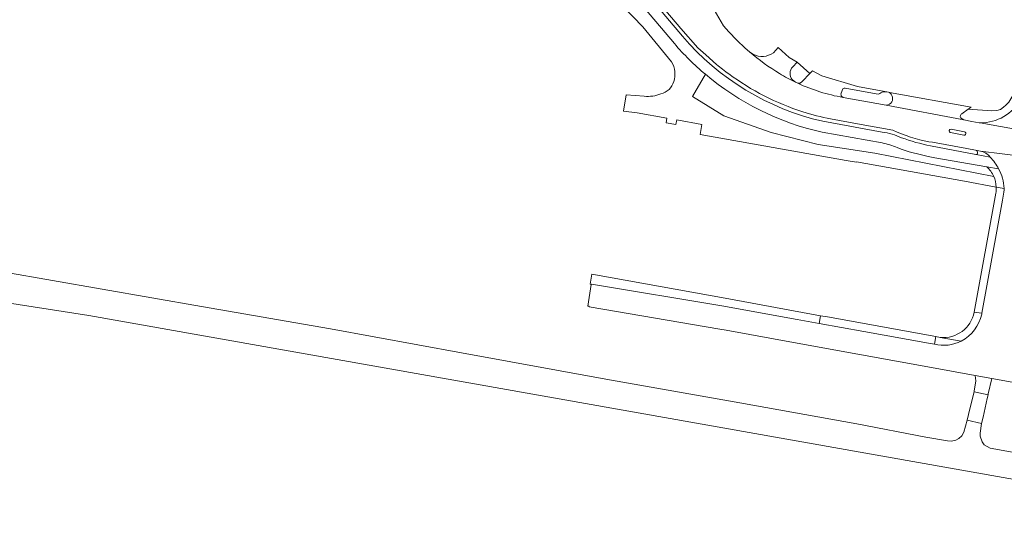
# Model space of a CAD drawing. Header units: metres. Extents: x 151213 to 156373, y 469495 to 475754.
# Tile 62 of 230: x 154025 to 154318, y 471235 to 471383. Entities that reach past the tile are written whole.
import ezdxf

# ---------------------------------------------------------------- set-up
doc = ezdxf.new("R2010")
doc.units = ezdxf.units.M
for name, color, linetype, lineweight in [('B-WE-OG-TERREIN_BEGROEID-GV', 252, 'Continuous', 18), ('B-WE-VH-GESLOTENVERHARDING_ASFALT-GV', 252, 'Continuous', 18), ('B-WE-VH-ONVERHARD-GV', 252, 'Continuous', 18), ('B-WE-VH-OPENVERHARDING_BETONSTRAATSTEEN-GV', 252, 'Continuous', 18), ('B-WE-VH-OPENVERHARDING_TEGEL-GV', 252, 'Continuous', 18)]:
    doc.layers.add(name, color=color, linetype=linetype, lineweight=lineweight)

msp = doc.modelspace()

# ---------------------------------------------------------------- linework, layer by layer
at = {"layer": 'B-WE-OG-TERREIN_BEGROEID-GV', "flags": 128}
for points in [[(154201.775, 471389.814), (154210.45, 471380.623), (154219.035, 471370.199)], [(154232.49, 471369.457), (154229.245, 471372.319), (154226.856, 471374.42), (154221.788, 471380.131), (154212.881, 471390.773), (154212.137, 471391.663)], [(154212.159, 471389.985), (154212.38, 471389.664), (154222.318, 471377.849)], [(154219.894, 471375.678), (154209.935, 471387.554), (154209.589, 471387.966)], [(154315.075, 471336.11), (154279.656, 471342.983), (154262.715, 471345.601), (154248.7, 471349.22), (154234.685, 471354.149), (154225.29, 471359.924), (154229.137, 471366.538)], [(154210.924, 471360), (154205.58, 471360.395), (154204.729, 471355.535), (154208.793, 471355.056), (154217.701, 471353.456), (154217.455, 471352.088), (154220.358, 471351.566), (154220.604, 471352.934), (154228.084, 471351.59), (154227.554, 471348.637), (154271.093, 471340.842), (154274.194, 471340.327), (154274.214, 471340.439), (154306.411, 471334.635), (154315.824, 471332.935)], [(154264.13, 471352.534), (154281.844, 471349.316)], [(154285.016, 471349.91), (154274.486, 471351.811), (154266.448, 471353.262)], [(154309.689, 471343.905), (154307.085, 471344.381), (154296.788, 471346.258), (154295.776, 471346.42)], [(154296.272, 471345.205), (154309.72, 471342.643), (154309.83, 471342.64)]]:
    msp.add_lwpolyline(points, dxfattribs=at)
at = {"layer": 'B-WE-OG-TERREIN_BEGROEID-GV'}
for points in [[(154222.318, 471377.849, 0.1608778), (154264.13, 471352.534)], [(154229.137, 471366.538, -0.0398735), (154219.894, 471375.678)], [(154219.035, 471370.199, -0.2265935), (154219.699, 471364.367)], [(154236.123, 471366.618, -0.0151417), (154232.49, 471369.457)], [(154258.167, 471355.37, -0.0810324), (154236.123, 471366.618)], [(154219.699, 471364.367, -0.2735475), (154215.901, 471360.707)], [(154215.901, 471360.707, -0.1263715), (154210.924, 471360)], [(154266.448, 471353.262, -0.0366994), (154258.167, 471355.37)], [(154281.844, 471349.316, -0.071582), (154287.598, 471347.634)], [(154295.776, 471346.42, -0.0606091), (154285.016, 471349.91)], [(154287.598, 471347.634, 0.0391143), (154296.272, 471345.205)], [(154310.239, 471343.017, 0.4298783), (154309.689, 471343.905)], [(154309.83, 471342.64, 0.3358395), (154310.239, 471343.017)], [(154315.824, 471332.935, 0.092275), (154315.075, 471336.11)]]:
    msp.add_lwpolyline(points, format="xyb", dxfattribs=at)
at = {"layer": 'B-WE-VH-GESLOTENVERHARDING_ASFALT-GV', "flags": 128}
for points in [[(154234.539, 471380.925), (154224.116, 471398.899)], [(154212.137, 471391.663), (154212.881, 471390.773), (154221.788, 471380.131), (154226.856, 471374.42), (154229.245, 471372.319), (154232.49, 471369.457)], [(154242.339, 471373.2), (154241.038, 471374.335)], [(154256.704, 471363.848), (154256.035, 471364.161)], [(154339.13, 471347.012), (154311.034, 471352.087), (154310.786, 471352.094), (154308.589, 471352.51), (154306.197, 471352.963), (154283.052, 471357.345), (154270.171, 471359.641)], [(154266.448, 471353.262), (154274.486, 471351.811), (154285.016, 471349.91)], [(154311.034, 471352.087), (154339.13, 471347.012), (154337.811, 471347.343)], [(154306.175, 471348.407), (154302.241, 471349.142)], [(154302.424, 471350.156), (154306.376, 471349.415)], [(154295.776, 471346.42), (154296.788, 471346.258), (154307.085, 471344.381), (154309.689, 471343.905), (154311.1, 471343.664), (154336.964, 471340.443)], [(154336.964, 471340.443), (154311.1, 471343.664)], [(154318.108, 471331.36), (154317.718, 471329.059), (154311.532, 471295.31), (154311.491, 471295.086)], [(154395.967, 471240.319), (154313.973, 471255.129), (154312.268, 471256.075), (154311.604, 471257.052), (154311.015, 471258.747), (154311.082, 471259.644), (154311.452, 471262.487), (154307.135, 471263.512), (154306.159, 471259.881), (154305.615, 471258.791), (154304.718, 471258.014), (154303.827, 471257.521), (154302.534, 471257.232), (154301.272, 471257.273), (154294.827, 471258.455), (154274.311, 471262.335), (154239.42, 471268.598), (154199.469, 471275.652), (154156.484, 471283.489), (154117.38, 471290.688), (154078.948, 471297.325), (154019.759, 471307.639)], [(154297.434, 471286.099), (154295.628, 471286.427), (154276.327, 471289.901), (154263.049, 471292.314), (154256.519, 471293.495), (154236.193, 471297.174), (154234.687, 471297.424), (154195.156, 471304.042), (154195.13, 471303.882), (154194.07, 471297.479), (154194.553, 471297.391), (154194.522, 471297.22), (154233.431, 471290.596), (154235.315, 471290.246), (154255.445, 471286.611), (154274.585, 471283.135)], [(154000, 471301.702), (154045.35, 471294.683), (154613.995, 471193.986), (154606.902, 471130.229), (154604.161, 471112.287), (154606.424, 471106.966), (154589.806, 471000), (154569.646, 470870.236)], [(154274.585, 471283.135), (154297.673, 471278.947), (154309.547, 471276.786), (154314.469, 471275.93), (154320.571, 471274.79), (154351.849, 471269.097), (154353.198, 471275.995), (154344.241, 471277.604), (154342.289, 471277.962), (154332.87, 471279.669), (154327.803, 471280.581), (154327.434, 471280.664)]]:
    msp.add_lwpolyline(points, dxfattribs=at)
at = {"layer": 'B-WE-VH-GESLOTENVERHARDING_ASFALT-GV'}
for points in [[(154241.038, 471374.335, -0.0283446), (154234.539, 471380.925)], [(154251.266, 471366.725, -0.0401409), (154242.339, 471373.2)], [(154232.49, 471369.457, 0.0151417), (154236.123, 471366.618)], [(154236.123, 471366.618, 0.0810324), (154258.167, 471355.37)], [(154256.035, 471364.161, -0.0247045), (154251.266, 471366.725)], [(154270.171, 471359.641, -0.0658627), (154256.704, 471363.848)], [(154323.14, 471359.136, -0.2797729), (154311.034, 471352.087)], [(154258.167, 471355.37, 0.0366994), (154266.448, 471353.262)], [(154285.016, 471349.91, 0.0606091), (154295.776, 471346.42)], [(154302.241, 471349.142, -0.9832464), (154302.424, 471350.156)], [(154306.376, 471349.415, -1.0087777), (154306.175, 471348.407)], [(154311.1, 471343.664, -0.1751825), (154314.064, 471341.851)], [(154314.064, 471341.851, -0.0676398), (154316.514, 471338.359)], [(154316.514, 471338.359, -0.1319374), (154318.153, 471332.531)], [(154318.153, 471332.531, -0.0247614), (154318.108, 471331.36)], [(154311.491, 471295.086, -0.2286892), (154305.394, 471287.051)], [(154305.394, 471287.051, -0.1781468), (154297.434, 471286.099)]]:
    msp.add_lwpolyline(points, format="xyb", dxfattribs=at)
at = {"layer": 'B-WE-VH-GESLOTENVERHARDING_ASFALT-GV', "flags": 128}
msp.add_lwpolyline([(154309.242, 471272.135), (154309.211, 471271.944), (154313.408, 471271.032), (154313.47, 471271.282), (154314.469, 471275.93), (154309.547, 471276.786), (154309.742, 471275.195)], close=True, dxfattribs=at)
at = {"layer": 'B-WE-VH-ONVERHARD-GV', "flags": 128}
msp.add_lwpolyline([(154311.887, 471264.385), (154313.166, 471269.975), (154313.408, 471271.032), (154309.211, 471271.944), (154308.831, 471270.399), (154307.547, 471265.185), (154307.135, 471263.512), (154311.452, 471262.487)], close=True, dxfattribs=at)
at = {"layer": 'B-WE-VH-OPENVERHARDING_BETONSTRAATSTEEN-GV', "flags": 128}
for points in [[(154255.179, 471368.78), (154256.476, 471370.176), (154254.118, 471371.503), (154250.846, 471374.466), (154249.426, 471372.95)], [(154243.321, 471372.517), (154242.339, 471373.2)], [(154257.944, 471364.338), (154260.286, 471366.802), (154256.476, 471370.176), (154255.179, 471368.78)], [(154260.286, 471366.802), (154257.944, 471364.338)], [(154270.851, 471362.363), (154280.079, 471360.706), (154280.592, 471360.651), (154280.908, 471360.687), (154281.145, 471360.787), (154281.473, 471360.996), (154282.026, 471361.3), (154283.039, 471361.297), (154283.713, 471361.206), (154274.489, 471362.863), (154263.82, 471366.042), (154261.047, 471367.602), (154260.286, 471366.802)], [(154255.032, 471364.951), (154256.035, 471364.161), (154256.704, 471363.848), (154257.185, 471363.862)], [(154256.035, 471364.161), (154255.032, 471364.951)], [(154257.185, 471363.862), (154256.704, 471363.848)], [(154284.47, 471360.595), (154284.027, 471361.15), (154283.713, 471361.206), (154283.039, 471361.297), (154282.026, 471361.3), (154281.473, 471360.996), (154281.145, 471360.787), (154280.908, 471360.687), (154280.592, 471360.651), (154280.079, 471360.706), (154270.851, 471362.363)], [(154270.108, 471362.183), (154269.59, 471360.863)], [(154269.59, 471360.863), (154270.108, 471362.183)], [(154269.794, 471359.921), (154270.171, 471359.641), (154283.052, 471357.345), (154283.549, 471357.426)], [(154270.171, 471359.641), (154269.794, 471359.921)], [(154284.027, 471361.15), (154284.47, 471360.595)], [(154305.611, 471354.789), (154307.478, 471356.141), (154308.36, 471356.78), (154284.027, 471361.15)], [(154323.14, 471359.136), (154323.65, 471360.945), (154323.809, 471361.829), (154321.338, 471362.216), (154321.189, 471361.387), (154320.789, 471360.222), (154320.22, 471359.19), (154319.584, 471358.259), (154318.677, 471357.331), (154317.976, 471356.775), (154317.103, 471356.05), (154316.03, 471355.735), (154314.55, 471355.593), (154307.478, 471356.141), (154305.611, 471354.789)], [(154283.549, 471357.426), (154283.052, 471357.345), (154306.197, 471352.963), (154305.712, 471353.263)], [(154305.712, 471353.263), (154306.197, 471352.963), (154308.589, 471352.51), (154310.786, 471352.094), (154311.034, 471352.087)], [(154302.241, 471349.142), (154306.175, 471348.407)], [(154306.376, 471349.415), (154302.424, 471350.156)], [(154311.1, 471343.664), (154309.689, 471343.905)], [(154309.83, 471342.64), (154314.064, 471341.851)], [(154316.514, 471338.359), (154313.064, 471338.969)], [(154315.719, 471331.077), (154309.262, 471295.672), (154311.532, 471295.31), (154317.718, 471329.059), (154318.108, 471331.36)], [(154315.824, 471332.935), (154315.825, 471332.921), (154318.153, 471332.531)], [(154318.153, 471332.531), (154315.825, 471332.921)], [(154311.491, 471295.086), (154311.532, 471295.31), (154309.262, 471295.672)], [(154297.864, 471288.36), (154297.434, 471286.099)], [(154305.394, 471287.051), (154299.161, 471288.135), (154297.864, 471288.36)], [(154299.161, 471288.135), (154305.394, 471287.051)]]:
    msp.add_lwpolyline(points, dxfattribs=at)
at = {"layer": 'B-WE-VH-OPENVERHARDING_BETONSTRAATSTEEN-GV'}
for points in [[(154242.339, 471373.2, 0.0401409), (154251.266, 471366.725)], [(154249.426, 471372.95, -0.2907581), (154243.321, 471372.517)], [(154255.179, 471368.78, 0.3763353), (154255.032, 471364.951)], [(154255.032, 471364.951, -0.3763353), (154255.179, 471368.78)], [(154251.266, 471366.725, 0.0247045), (154256.035, 471364.161)], [(154256.704, 471363.848, 0.0658627), (154270.171, 471359.641)], [(154257.185, 471363.862, 0.174042), (154257.944, 471364.338)], [(154257.944, 471364.338, -0.174042), (154257.185, 471363.862)], [(154270.851, 471362.363, 0.2046304), (154270.108, 471362.183)], [(154270.108, 471362.183, -0.2046304), (154270.851, 471362.363)], [(154269.59, 471360.863, 0.248699), (154269.794, 471359.921)], [(154269.794, 471359.921, -0.248699), (154269.59, 471360.863)], [(154283.549, 471357.426, 0.5450587), (154284.47, 471360.595)], [(154284.47, 471360.595, -0.5450587), (154283.549, 471357.426)], [(154311.034, 471352.087, 0.2797729), (154323.14, 471359.136)], [(154305.611, 471354.789, 0.7188468), (154305.712, 471353.263)], [(154305.712, 471353.263, -0.7188468), (154305.611, 471354.789)], [(154302.424, 471350.156, 0.9832464), (154302.241, 471349.142)], [(154306.175, 471348.407, 1.0087777), (154306.376, 471349.415)], [(154309.689, 471343.905, -0.4298783), (154310.239, 471343.017)], [(154310.239, 471343.017, -0.3358395), (154309.83, 471342.64)], [(154314.064, 471341.851, 0.1751825), (154311.1, 471343.664)], [(154313.064, 471338.969, -0.0989758), (154315.075, 471336.11)], [(154315.075, 471336.11, -0.092275), (154315.824, 471332.935)], [(154318.153, 471332.531, 0.1319374), (154316.514, 471338.359)], [(154315.825, 471332.921, -0.0520757), (154315.719, 471331.077)], [(154318.108, 471331.36, 0.0247614), (154318.153, 471332.531)], [(154309.262, 471295.672, -0.3893834), (154299.161, 471288.135)], [(154305.394, 471287.051, 0.2286892), (154311.491, 471295.086)], [(154297.434, 471286.099, 0.1781468), (154305.394, 471287.051)]]:
    msp.add_lwpolyline(points, format="xyb", dxfattribs=at)
at = {"layer": 'B-WE-VH-OPENVERHARDING_BETONSTRAATSTEEN-GV', "flags": 128}
for points in [[(154195.29, 471306.984), (154194.767, 471304.001), (154195.13, 471303.882), (154195.156, 471304.042), (154234.687, 471297.424), (154236.193, 471297.174), (154256.519, 471293.495), (154263.049, 471292.314), (154263.477, 471294.591), (154235.085, 471299.783)], [(154297.434, 471286.099), (154297.864, 471288.36), (154265.556, 471294.214), (154263.477, 471294.591), (154263.049, 471292.314), (154276.327, 471289.901), (154295.628, 471286.427)]]:
    msp.add_lwpolyline(points, close=True, dxfattribs=at)
at = {"layer": 'B-WE-VH-OPENVERHARDING_TEGEL-GV', "flags": 128}
for points in [[(154222.318, 471377.849), (154212.38, 471389.664), (154212.159, 471389.985)], [(154209.589, 471387.966), (154209.935, 471387.554), (154219.894, 471375.678)], [(154281.844, 471349.316), (154264.13, 471352.534)], [(154263.944, 471349.289), (154281.868, 471346.058)], [(154314.064, 471341.851), (154309.83, 471342.64), (154309.72, 471342.643), (154296.272, 471345.205)], [(154296.035, 471341.97), (154297.49, 471341.66), (154313.064, 471338.969), (154316.514, 471338.359)]]:
    msp.add_lwpolyline(points, dxfattribs=at)
at = {"layer": 'B-WE-VH-OPENVERHARDING_TEGEL-GV'}
for points in [[(154264.13, 471352.534, -0.1608778), (154222.318, 471377.849)], [(154219.894, 471375.678, 0.0398735), (154229.137, 471366.538)], [(154229.137, 471366.538, 0.1206382), (154263.944, 471349.289)], [(154287.598, 471347.634, 0.071582), (154281.844, 471349.316)], [(154281.868, 471346.058, -0.0560973), (154286.321, 471344.674)], [(154296.272, 471345.205, -0.0391143), (154287.598, 471347.634)], [(154286.321, 471344.674, 0.0423948), (154296.035, 471341.97)], [(154316.514, 471338.359, 0.0676398), (154314.064, 471341.851)]]:
    msp.add_lwpolyline(points, format="xyb", dxfattribs=at)

doc.saveas('drawing.dxf')
